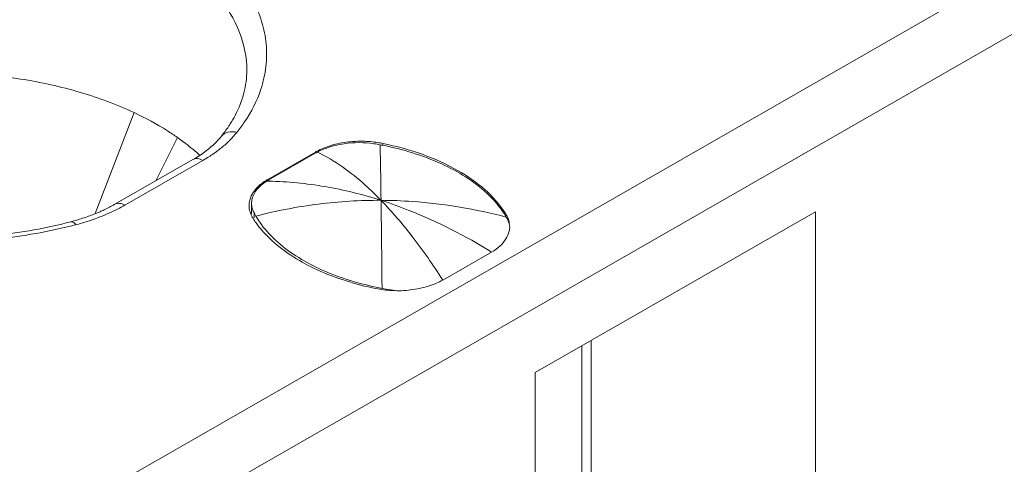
# Model space of a CAD drawing. Header units: centimetres. Extents: x -24.5 to 49.7, y -16.6 to 18.4.
# Tile 140 of 248: x -8.296 to -7.947, y -6.631 to -6.473. Entities that reach past the tile are written whole.
import ezdxf

# ---------------------------------------------------------------- set-up
doc = ezdxf.new("R2010")
doc.units = ezdxf.units.CM
doc.header["$MEASUREMENT"] = 0
doc.layers.add('layer 1', color=7, linetype='Continuous')

msp = doc.modelspace()

# ---------------------------------------------------------------- linework, layer by layer
at = {"layer": 'layer 1', "color": 1, "lineweight": 0}
msp.add_open_spline([(24.98821, 18.39808), (24.98821, 18.39808), (24.98821, -16.60193), (24.98821, -16.60193), (24.98821, -16.60193), (-24.51772, -16.60193), (-24.51772, -16.60193), (-24.51772, -16.60193), (-24.51772, 18.39808), (-24.51772, 18.39808), (-24.51772, 18.39808), (24.98821, 18.39808), (24.98821, 18.39808)], degree=3, knots=[0, 0, 0, 0, 0.25, 0.25, 0.25, 0.5, 0.5, 0.5, 0.75, 0.75, 0.75, 1, 1, 1, 1], dxfattribs=at)
at = {"layer": 'layer 1', "color": 5, "lineweight": 0}
msp.add_open_spline([(-23.26688, 17.18067), (-23.26688, 17.18067), (-23.26688, -15.60944), (-23.26688, -15.60944), (-23.26688, -15.60944), (23.98644, -15.60944), (23.98644, -15.60944)], degree=3, knots=[0, 0, 0, 0, 0.5, 0.5, 0.5, 1, 1, 1, 1], dxfattribs=at)
at = {"layer": 'layer 1', "lineweight": 9}
for points, knots in [([(-8.21069, -6.49788), (-8.20984, -6.4953), (-8.20923, -6.49263), (-8.20891, -6.48992), (-8.20861, -6.48726), (-8.20858, -6.48457), (-8.20882, -6.48189), (-8.20908, -6.4792), (-8.20962, -6.47652), (-8.21043, -6.47393), (-8.21125, -6.47123), (-8.21236, -6.46861), (-8.21368, -6.46612), (-8.21657, -6.46067), (-8.22051, -6.45577), (-8.22497, -6.45147), (-8.23009, -6.44652), (-8.2359, -6.44235), (-8.24204, -6.43878), (-8.24898, -6.43475), (-8.25635, -6.43148), (-8.26391, -6.42881), (-8.27217, -6.4259), (-8.28067, -6.42372), (-8.2893, -6.42213), (-8.30749, -6.41879), (-8.32626, -6.41813), (-8.34463, -6.41997)], [0, 0, 0, 0, 0.111111, 0.111111, 0.111111, 0.222222, 0.222222, 0.222222, 0.333333, 0.333333, 0.333333, 0.444444, 0.444444, 0.444444, 0.555556, 0.555556, 0.555556, 0.666667, 0.666667, 0.666667, 0.777778, 0.777778, 0.777778, 0.888889, 0.888889, 0.888889, 1, 1, 1, 1]), ([(-8.21568, -6.49123), (-8.21568, -6.48665), (-8.21661, -6.48203), (-8.21826, -6.47773), (-8.22006, -6.47305), (-8.22272, -6.46874), (-8.22587, -6.46485), (-8.22943, -6.46047), (-8.23363, -6.45662), (-8.23815, -6.45323), (-8.24326, -6.44942), (-8.24878, -6.44618), (-8.25452, -6.44341), (-8.26087, -6.44036), (-8.26747, -6.43787), (-8.27421, -6.43585), (-8.28144, -6.43369), (-8.28883, -6.43206), (-8.29628, -6.43091), (-8.30403, -6.42971), (-8.31185, -6.42903), (-8.3197, -6.42883), (-8.32759, -6.42862), (-8.33549, -6.4289), (-8.34334, -6.42969)], [0, 0, 0, 0, 0.125, 0.125, 0.125, 0.25, 0.25, 0.25, 0.375, 0.375, 0.375, 0.5, 0.5, 0.5, 0.625, 0.625, 0.625, 0.75, 0.75, 0.75, 0.875, 0.875, 0.875, 1, 1, 1, 1]), ([(-8.43352, -6.49123), (-8.43352, -6.49354), (-8.43326, -6.49585), (-8.43276, -6.49811), (-8.43223, -6.50049), (-8.43144, -6.50281), (-8.43044, -6.50503), (-8.42935, -6.50744), (-8.42801, -6.50974), (-8.4265, -6.5119), (-8.42484, -6.51428), (-8.42297, -6.51651), (-8.42096, -6.5186), (-8.41633, -6.5234), (-8.41094, -6.52744), (-8.40522, -6.53091), (-8.39857, -6.53495), (-8.39148, -6.53819), (-8.38418, -6.54084), (-8.37607, -6.54378), (-8.36771, -6.54597), (-8.35924, -6.54756), (-8.35028, -6.54924), (-8.34118, -6.55022), (-8.33207, -6.55057), (-8.32284, -6.55092), (-8.3136, -6.55063), (-8.30441, -6.54966), (-8.29552, -6.54872), (-8.28669, -6.54716), (-8.27806, -6.54489)], [0, 0, 0, 0, 0.1, 0.1, 0.1, 0.2, 0.2, 0.2, 0.3, 0.3, 0.3, 0.4, 0.4, 0.4, 0.5, 0.5, 0.5, 0.6, 0.6, 0.6, 0.7, 0.7, 0.7, 0.8, 0.8, 0.8, 0.9, 0.9, 0.9, 1, 1, 1, 1]), ([(-8.25563, -6.5062), (-8.26177, -6.50332), (-8.26817, -6.50095), (-8.27468, -6.49903), (-8.28164, -6.49697), (-8.28874, -6.49541), (-8.29592, -6.49428), (-8.31085, -6.49194), (-8.32613, -6.49148), (-8.34116, -6.49281)], [0, 0, 0, 0, 0.333333, 0.333333, 0.333333, 0.666667, 0.666667, 0.666667, 1, 1, 1, 1]), ([(-8.21981, -6.50716), (-8.21849, -6.50464), (-8.21742, -6.50196), (-8.21671, -6.4992), (-8.21604, -6.4966), (-8.21568, -6.49391), (-8.21568, -6.49123)], [0, 0, 0, 0, 0.5, 0.5, 0.5, 1, 1, 1, 1]), ([(-8.43977, -6.49319), (-8.43868, -6.49853), (-8.43645, -6.50366), (-8.43352, -6.50829), (-8.4302, -6.51351), (-8.426, -6.5181), (-8.42134, -6.52214), (-8.41602, -6.52676), (-8.4101, -6.53066), (-8.4039, -6.534), (-8.39695, -6.53773), (-8.38964, -6.54076), (-8.38214, -6.54321), (-8.37402, -6.54588), (-8.36568, -6.54787), (-8.35725, -6.54929), (-8.34844, -6.55077), (-8.33952, -6.55163), (-8.33058, -6.55189), (-8.32158, -6.55216), (-8.31256, -6.55183), (-8.30359, -6.55088), (-8.29488, -6.54996), (-8.28623, -6.54846), (-8.27774, -6.5463)], [0, 0, 0, 0, 0.125, 0.125, 0.125, 0.25, 0.25, 0.25, 0.375, 0.375, 0.375, 0.5, 0.5, 0.5, 0.625, 0.625, 0.625, 0.75, 0.75, 0.75, 0.875, 0.875, 0.875, 1, 1, 1, 1]), ([(-8.21921, -6.5132), (-8.21825, -6.51201), (-8.21734, -6.51077), (-8.21648, -6.5095), (-8.21406, -6.5059), (-8.21206, -6.50199), (-8.21069, -6.49788)], [0, 0, 0, 0, 0.5, 0.5, 0.5, 1, 1, 1, 1]), ([(-8.2403, -6.51499), (-8.24146, -6.51418), (-8.24264, -6.51339), (-8.24385, -6.51263), (-8.24763, -6.51023), (-8.25158, -6.5081), (-8.25563, -6.5062)], [0, 0, 0, 0, 0.5, 0.5, 0.5, 1, 1, 1, 1]), ([(-8.22217, -6.51111), (-8.22195, -6.51079), (-8.22174, -6.51046), (-8.22153, -6.51013), (-8.22092, -6.50917), (-8.22035, -6.50818), (-8.21981, -6.50716)], [0, 0, 0, 0, 0.5, 0.5, 0.5, 1, 1, 1, 1]), ([(-8.2247, -6.51457), (-8.22413, -6.51385), (-8.22327, -6.51335), (-8.22237, -6.51312), (-8.22133, -6.51286), (-8.22023, -6.51293), (-8.21921, -6.5132)], [0, 0, 0, 0, 0.5, 0.5, 0.5, 1, 1, 1, 1]), ([(-8.22242, -6.51668), (-8.22213, -6.5164), (-8.22184, -6.51612), (-8.22156, -6.51583), (-8.22073, -6.51499), (-8.21995, -6.51411), (-8.21921, -6.5132)], [0, 0, 0, 0, 0.5, 0.5, 0.5, 1, 1, 1, 1]), ([(-8.2403, -6.51499), (-8.23963, -6.51546), (-8.23896, -6.51594), (-8.23831, -6.51643), (-8.23639, -6.51785), (-8.23454, -6.51936), (-8.23276, -6.52096)], [0, 0, 0, 0, 0.5, 0.5, 0.5, 1, 1, 1, 1]), ([(-8.2247, -6.51457), (-8.22518, -6.51517), (-8.2257, -6.51575), (-8.22623, -6.51631), (-8.22806, -6.51822), (-8.23016, -6.51988), (-8.23237, -6.52134)], [0, 0, 0, 0, 0.5, 0.5, 0.5, 1, 1, 1, 1]), ([(-8.22657, -6.52011), (-8.2262, -6.51984), (-8.22583, -6.51956), (-8.22547, -6.51928), (-8.22441, -6.51846), (-8.22339, -6.51759), (-8.22242, -6.51668)], [0, 0, 0, 0, 0.5, 0.5, 0.5, 1, 1, 1, 1]), ([(-8.1706, -6.51723), (-8.17409, -6.51671), (-8.17769, -6.51671), (-8.18119, -6.51723), (-8.18234, -6.51739), (-8.18348, -6.51761), (-8.18459, -6.5179)], [0, 0, 0, 0, 0.5, 0.5, 0.5, 1, 1, 1, 1]), ([(-8.17595, -6.51635), (-8.17666, -6.51636), (-8.17737, -6.5164), (-8.17808, -6.51645), (-8.18015, -6.5166), (-8.18223, -6.51692), (-8.18424, -6.51742)], [0, 0, 0, 0, 0.5, 0.5, 0.5, 1, 1, 1, 1]), ([(-8.12385, -6.54214), (-8.12786, -6.53568), (-8.13408, -6.53063), (-8.14075, -6.5268), (-8.14475, -6.52451), (-8.1489, -6.52265), (-8.15318, -6.5211), (-8.15784, -6.51942), (-8.16264, -6.5181), (-8.1675, -6.5171)], [0, 0, 0, 0, 0.333333, 0.333333, 0.333333, 0.666667, 0.666667, 0.666667, 1, 1, 1, 1]), ([(-8.23127, -6.52314), (-8.23085, -6.5229), (-8.23045, -6.52267), (-8.23004, -6.52242), (-8.22885, -6.5217), (-8.22769, -6.52093), (-8.22657, -6.52011)], [0, 0, 0, 0, 0.5, 0.5, 0.5, 1, 1, 1, 1]), ([(-8.18424, -6.51742), (-8.18484, -6.51757), (-8.18543, -6.51773), (-8.18602, -6.51792), (-8.18767, -6.51843), (-8.18929, -6.51908), (-8.19081, -6.5199)], [0, 0, 0, 0, 0.5, 0.5, 0.5, 1, 1, 1, 1]), ([(-8.18459, -6.5179), (-8.18514, -6.51804), (-8.18568, -6.51819), (-8.18622, -6.51836), (-8.18774, -6.51884), (-8.18923, -6.51943), (-8.19064, -6.52019)], [0, 0, 0, 0, 0.5, 0.5, 0.5, 1, 1, 1, 1]), ([(-8.16809, -6.53729), (-8.1699, -6.53542), (-8.17178, -6.53361), (-8.17372, -6.53186), (-8.17884, -6.52729), (-8.18447, -6.52319), (-8.19064, -6.52019)], [0, 0, 0, 0, 0.5, 0.5, 0.5, 1, 1, 1, 1]), ([(-8.13061, -6.53474), (-8.13524, -6.53042), (-8.14076, -6.52706), (-8.14656, -6.5244), (-8.1533, -6.5213), (-8.16042, -6.51917), (-8.16765, -6.51775)], [0, 0, 0, 0, 0.5, 0.5, 0.5, 1, 1, 1, 1]), ([(-8.23127, -6.52314), (-8.23185, -6.52281), (-8.23249, -6.52255), (-8.23317, -6.52249), (-8.23373, -6.52245), (-8.23431, -6.52254), (-8.23478, -6.52281)], [0, 0, 0, 0, 0.5, 0.5, 0.5, 1, 1, 1, 1]), ([(-8.20859, -6.53049), (-8.21003, -6.53137), (-8.21138, -6.53245), (-8.21239, -6.53384), (-8.21322, -6.53498), (-8.21383, -6.53632), (-8.21396, -6.53771)], [0, 0, 0, 0, 0.5, 0.5, 0.5, 1, 1, 1, 1]), ([(-8.20885, -6.53026), (-8.20927, -6.53052), (-8.20969, -6.5308), (-8.21009, -6.53109), (-8.21118, -6.5319), (-8.2122, -6.53284), (-8.21301, -6.53392)], [0, 0, 0, 0, 0.5, 0.5, 0.5, 1, 1, 1, 1]), ([(-8.20786, -6.5305), (-8.20121, -6.53065), (-8.19454, -6.5313), (-8.18797, -6.53242), (-8.18124, -6.53357), (-8.17459, -6.53522), (-8.16809, -6.53729)], [0, 0, 0, 0, 0.5, 0.5, 0.5, 1, 1, 1, 1]), ([(-8.21301, -6.53392), (-8.21326, -6.53425), (-8.21349, -6.53458), (-8.21369, -6.53494), (-8.21427, -6.53591), (-8.21468, -6.537), (-8.21482, -6.53812)], [0, 0, 0, 0, 0.5, 0.5, 0.5, 1, 1, 1, 1]), ([(-8.12416, -6.54249), (-8.12458, -6.5418), (-8.12503, -6.54113), (-8.1255, -6.54048), (-8.127, -6.5384), (-8.12874, -6.53649), (-8.13061, -6.53474)], [0, 0, 0, 0, 0.5, 0.5, 0.5, 1, 1, 1, 1]), ([(-8.26245, -6.53868), (-8.26198, -6.53841), (-8.26139, -6.53832), (-8.26084, -6.53836), (-8.26016, -6.53841), (-8.25952, -6.53868), (-8.25893, -6.53901)], [0, 0, 0, 0, 0.5, 0.5, 0.5, 1, 1, 1, 1]), ([(-8.21246, -6.54285), (-8.20516, -6.54099), (-8.19775, -6.53957), (-8.19027, -6.53863), (-8.18291, -6.53771), (-8.17549, -6.53726), (-8.16809, -6.53729)], [0, 0, 0, 0, 0.5, 0.5, 0.5, 1, 1, 1, 1]), ([(-8.16809, -6.53729), (-8.16438, -6.53731), (-8.16069, -6.53744), (-8.15699, -6.5377), (-8.14576, -6.53848), (-8.13458, -6.54038), (-8.12371, -6.54325)], [0, 0, 0, 0, 0.5, 0.5, 0.5, 1, 1, 1, 1]), ([(-8.16809, -6.53729), (-8.16473, -6.53836), (-8.16141, -6.53955), (-8.15814, -6.54085), (-8.14798, -6.54487), (-8.1382, -6.54992), (-8.12889, -6.55562)], [0, 0, 0, 0, 0.5, 0.5, 0.5, 1, 1, 1, 1]), ([(-8.16774, -6.5685), (-8.16776, -6.56554), (-8.16779, -6.56258), (-8.16783, -6.55962), (-8.1679, -6.55218), (-8.16798, -6.54474), (-8.16809, -6.53729)], [0, 0, 0, 0, 0.5, 0.5, 0.5, 1, 1, 1, 1]), ([(-8.16809, -6.53729), (-8.16415, -6.54135), (-8.16048, -6.54567), (-8.15701, -6.55016), (-8.15318, -6.55512), (-8.14959, -6.56027), (-8.14621, -6.56555)], [0, 0, 0, 0, 0.5, 0.5, 0.5, 1, 1, 1, 1]), ([(-8.2671, -6.54105), (-8.26752, -6.54124), (-8.26793, -6.54142), (-8.26836, -6.5416), (-8.26967, -6.54216), (-8.27099, -6.54267), (-8.27233, -6.54314)], [0, 0, 0, 0, 0.5, 0.5, 0.5, 1, 1, 1, 1]), ([(-8.26997, -6.544), (-8.26923, -6.54374), (-8.26849, -6.54347), (-8.26775, -6.54318), (-8.26562, -6.54236), (-8.26354, -6.54144), (-8.26151, -6.5404)], [0, 0, 0, 0, 0.5, 0.5, 0.5, 1, 1, 1, 1]), ([(-8.26243, -6.53867), (-8.2628, -6.53888), (-8.26317, -6.53909), (-8.26354, -6.53929), (-8.26471, -6.53992), (-8.2659, -6.54051), (-8.2671, -6.54105)], [0, 0, 0, 0, 0.5, 0.5, 0.5, 1, 1, 1, 1]), ([(-8.21489, -6.53913), (-8.21489, -6.5399), (-8.21477, -6.54068), (-8.21454, -6.54141), (-8.21447, -6.54167), (-8.21437, -6.54191), (-8.21427, -6.54216)], [0, 0, 0, 0, 0.5, 0.5, 0.5, 1, 1, 1, 1]), ([(-8.21397, -6.53886), (-8.21395, -6.5391), (-8.21392, -6.53933), (-8.21387, -6.53957), (-8.21374, -6.54029), (-8.21348, -6.54099), (-8.21313, -6.54163)], [0, 0, 0, 0, 0.5, 0.5, 0.5, 1, 1, 1, 1]), ([(-8.27627, -6.54593), (-8.27642, -6.54574), (-8.27657, -6.54557), (-8.27675, -6.54541), (-8.27711, -6.54508), (-8.2776, -6.54477), (-8.27806, -6.54489)], [0, 0, 0, 0, 0.5, 0.5, 0.5, 1, 1, 1, 1]), ([(-8.21357, -6.54353), (-8.21319, -6.54413), (-8.2128, -6.54472), (-8.21239, -6.54529), (-8.21109, -6.54711), (-8.20962, -6.54881), (-8.20804, -6.55037)], [0, 0, 0, 0, 0.5, 0.5, 0.5, 1, 1, 1, 1]), ([(-8.21246, -6.54285), (-8.21202, -6.54361), (-8.21156, -6.54434), (-8.21107, -6.54506), (-8.20948, -6.54736), (-8.2076, -6.54946), (-8.20556, -6.55136)], [0, 0, 0, 0, 0.5, 0.5, 0.5, 1, 1, 1, 1]), ([(-8.12385, -6.54214), (-8.12373, -6.54233), (-8.12362, -6.54252), (-8.12351, -6.54271), (-8.12322, -6.54327), (-8.12297, -6.54386), (-8.12281, -6.54446)], [0, 0, 0, 0, 0.5, 0.5, 0.5, 1, 1, 1, 1]), ([(-8.12259, -6.54555), (-8.12262, -6.54546), (-8.12265, -6.54538), (-8.12269, -6.5453), (-8.1228, -6.54503), (-8.12291, -6.54477), (-8.12304, -6.54451)], [0, 0, 0, 0, 0.5, 0.5, 0.5, 1, 1, 1, 1]), ([(-8.12261, -6.54551), (-8.1224, -6.54641), (-8.12247, -6.54737), (-8.12269, -6.54827), (-8.12292, -6.54923), (-8.12331, -6.55013), (-8.12382, -6.55097), (-8.12438, -6.55189), (-8.12509, -6.55273), (-8.12588, -6.55347), (-8.12679, -6.5543), (-8.12782, -6.55501), (-8.12889, -6.55562)], [0, 0, 0, 0, 0.25, 0.25, 0.25, 0.5, 0.5, 0.5, 0.75, 0.75, 0.75, 1, 1, 1, 1]), ([(-8.2066, -6.55174), (-8.20194, -6.55596), (-8.19646, -6.55928), (-8.19071, -6.56191), (-8.18406, -6.56497), (-8.17705, -6.56711), (-8.16991, -6.56857)], [0, 0, 0, 0, 0.5, 0.5, 0.5, 1, 1, 1, 1]), ([(-8.20556, -6.55136), (-8.20107, -6.55555), (-8.19575, -6.55883), (-8.19016, -6.56145), (-8.18367, -6.56449), (-8.17681, -6.56662), (-8.16983, -6.56808)], [0, 0, 0, 0, 0.5, 0.5, 0.5, 1, 1, 1, 1]), ([(-8.14927, -6.56701), (-8.149, -6.5669), (-8.14873, -6.56679), (-8.14846, -6.56668), (-8.14769, -6.56635), (-8.14693, -6.56597), (-8.14621, -6.56555)], [0, 0, 0, 0, 0.5, 0.5, 0.5, 1, 1, 1, 1]), ([(-8.16557, -6.56891), (-8.16514, -6.569), (-8.16471, -6.56906), (-8.16429, -6.56913), (-8.16385, -6.5692), (-8.16342, -6.56927), (-8.16298, -6.5693)], [0, 0, 0, 0, 0.5, 0.5, 0.5, 1, 1, 1, 1]), ([(-8.14927, -6.56701), (-8.1502, -6.56737), (-8.15116, -6.5677), (-8.15213, -6.56796), (-8.15313, -6.56825), (-8.15416, -6.56848), (-8.15519, -6.56866), (-8.15625, -6.56886), (-8.15733, -6.56902), (-8.1584, -6.56914), (-8.15949, -6.56926), (-8.16059, -6.56934), (-8.16169, -6.56933)], [0, 0, 0, 0, 0.25, 0.25, 0.25, 0.5, 0.5, 0.5, 0.75, 0.75, 0.75, 1, 1, 1, 1])]:
    msp.add_open_spline(points, degree=3, knots=knots, dxfattribs=at)
for points in [[(-9.64136, -7.42884), (-9.64136, -7.42884), (-7.89728, -6.42848), (-7.89728, -6.42848)], [(-7.88734, -6.44569), (-7.88734, -6.44569), (-9.63142, -7.44605), (-9.63142, -7.44605)], [(-8.25563, -6.5062), (-8.25563, -6.5062), (-8.26939, -6.54196), (-8.26939, -6.54196)], [(-8.2247, -6.51457), (-8.22381, -6.51345), (-8.22296, -6.5123), (-8.22217, -6.51111)], [(-8.24789, -6.53034), (-8.24789, -6.53034), (-8.24031, -6.51499), (-8.24031, -6.51499)], [(-8.17048, -6.51662), (-8.1723, -6.5164), (-8.17412, -6.51631), (-8.17595, -6.51635)], [(-8.16843, -6.5176), (-8.16915, -6.51746), (-8.16987, -6.51734), (-8.1706, -6.51723)], [(-8.16833, -6.51694), (-8.16905, -6.51681), (-8.16977, -6.51671), (-8.17048, -6.51662)], [(-8.1675, -6.5171), (-8.16778, -6.51704), (-8.16805, -6.517), (-8.16833, -6.51694)], [(-8.1675, -6.5171), (-8.1675, -6.5171), (-8.1675, -6.5176), (-8.1675, -6.5176)], [(-8.19132, -6.52018), (-8.19132, -6.52018), (-8.20821, -6.52987), (-8.20821, -6.52987)], [(-8.20782, -6.53002), (-8.20782, -6.53002), (-8.1914, -6.52061), (-8.1914, -6.52061)], [(-8.19064, -6.52019), (-8.1909, -6.52033), (-8.19116, -6.52047), (-8.19142, -6.52062)], [(-8.19133, -6.52019), (-8.19133, -6.52019), (-8.1914, -6.52061), (-8.1914, -6.52061)], [(-8.19081, -6.5199), (-8.19098, -6.51999), (-8.19115, -6.52008), (-8.19132, -6.52018)], [(-8.16831, -6.52302), (-8.16835, -6.52121), (-8.16839, -6.51941), (-8.16843, -6.5176)], [(-8.16765, -6.51775), (-8.16791, -6.5177), (-8.16817, -6.51765), (-8.16843, -6.5176)], [(-8.26243, -6.53867), (-8.26243, -6.53867), (-8.23477, -6.52281), (-8.23477, -6.52281)], [(-8.23127, -6.52314), (-8.23127, -6.52314), (-8.25893, -6.53901), (-8.25893, -6.53901)], [(-8.23477, -6.52281), (-8.23395, -6.52234), (-8.23316, -6.52185), (-8.23237, -6.52134)], [(-8.23231, -6.52137), (-8.23246, -6.52123), (-8.23261, -6.5211), (-8.23276, -6.52096)], [(-8.16809, -6.53729), (-8.16814, -6.53253), (-8.16822, -6.52777), (-8.16831, -6.52302)], [(-8.20821, -6.52987), (-8.20842, -6.52999), (-8.20864, -6.53012), (-8.20885, -6.53026)], [(-8.20782, -6.53002), (-8.20808, -6.53017), (-8.20834, -6.53033), (-8.20859, -6.53049)], [(-8.20786, -6.5305), (-8.20811, -6.53049), (-8.20835, -6.53049), (-8.20859, -6.53049)], [(-8.20821, -6.52987), (-8.20821, -6.52987), (-8.20821, -6.53049), (-8.20821, -6.53049)], [(-8.20782, -6.53049), (-8.20782, -6.53049), (-8.20782, -6.53002), (-8.20782, -6.53002)], [(-8.21482, -6.53812), (-8.21487, -6.53846), (-8.21489, -6.53879), (-8.21489, -6.53913)], [(-8.214, -6.54212), (-8.214, -6.54212), (-8.214, -6.53833), (-8.214, -6.53833)], [(-8.21396, -6.53771), (-8.21398, -6.53791), (-8.21399, -6.53812), (-8.21399, -6.53833)], [(-8.21399, -6.53833), (-8.21399, -6.5385), (-8.21398, -6.53869), (-8.21397, -6.53886)], [(-8.26151, -6.5404), (-8.26063, -6.53996), (-8.25978, -6.5395), (-8.25893, -6.53901)], [(-8.21313, -6.54353), (-8.21313, -6.54353), (-8.21313, -6.54163), (-8.21313, -6.54163)], [(-8.21313, -6.54163), (-8.21306, -6.54177), (-8.21299, -6.5419), (-8.21291, -6.54203)], [(-8.01405, -6.54139), (-8.01405, -6.54139), (-8.11342, -6.59839), (-8.11342, -6.59839)], [(-8.01405, -6.54139), (-8.01405, -6.54139), (-8.01405, -6.90403), (-8.01405, -6.90403)], [(-8.27806, -6.54489), (-8.27757, -6.54476), (-8.27708, -6.54463), (-8.27659, -6.54448)], [(-8.27659, -6.54448), (-8.27515, -6.54408), (-8.27374, -6.54363), (-8.27233, -6.54314)], [(-8.27618, -6.5459), (-8.27408, -6.54536), (-8.27201, -6.54472), (-8.26997, -6.544)], [(-8.21427, -6.54216), (-8.21412, -6.54253), (-8.21395, -6.54288), (-8.21375, -6.54323)], [(-8.21375, -6.54323), (-8.21369, -6.54333), (-8.21363, -6.54343), (-8.21357, -6.54353)], [(-8.21291, -6.54203), (-8.21284, -6.54217), (-8.21277, -6.54231), (-8.21269, -6.54244)], [(-8.21269, -6.54244), (-8.21261, -6.54258), (-8.21253, -6.54271), (-8.21246, -6.54285)], [(-8.12371, -6.54325), (-8.12386, -6.543), (-8.12401, -6.54274), (-8.12416, -6.54249)], [(-8.12385, -6.54325), (-8.12385, -6.54325), (-8.12385, -6.54214), (-8.12385, -6.54214)], [(-8.12348, -6.54366), (-8.12356, -6.54352), (-8.12363, -6.54339), (-8.12371, -6.54325)], [(-8.12304, -6.54451), (-8.12318, -6.54422), (-8.12333, -6.54394), (-8.12348, -6.54366)], [(-8.12281, -6.54446), (-8.12271, -6.54481), (-8.12266, -6.54516), (-8.12261, -6.54551)], [(-8.27774, -6.5463), (-8.27722, -6.54618), (-8.2767, -6.54604), (-8.27618, -6.5459)], [(-8.20804, -6.55037), (-8.20757, -6.55084), (-8.20709, -6.55129), (-8.2066, -6.55174)], [(-8.12889, -6.55562), (-8.12889, -6.55562), (-8.14621, -6.56555), (-8.14621, -6.56555)], [(-8.16991, -6.56857), (-8.16811, -6.56893), (-8.16627, -6.56917), (-8.16443, -6.56927)], [(-8.16983, -6.56808), (-8.16913, -6.56823), (-8.16844, -6.56837), (-8.16774, -6.5685)], [(-8.16774, -6.5685), (-8.16774, -6.5685), (-8.1663, -6.56877), (-8.1663, -6.56877)], [(-8.1663, -6.56877), (-8.1663, -6.56877), (-8.16557, -6.56891), (-8.16557, -6.56891)], [(-8.16443, -6.56927), (-8.16352, -6.56932), (-8.16261, -6.56933), (-8.16169, -6.56933)], [(-8.16298, -6.5693), (-8.16298, -6.5693), (-8.16166, -6.56935), (-8.16166, -6.56935)], [(-8.09355, -6.58699), (-8.09355, -6.58699), (-8.09355, -6.90403), (-8.09355, -6.90403)], [(-8.09696, -6.58894), (-8.09696, -6.58894), (-8.09696, -6.93823), (-8.09696, -6.93823)], [(-8.11342, -6.96103), (-8.11342, -6.96103), (-8.11342, -6.59839), (-8.11342, -6.59839)]]:
    msp.add_open_spline(points, degree=3, dxfattribs=at)

doc.saveas('drawing.dxf')
